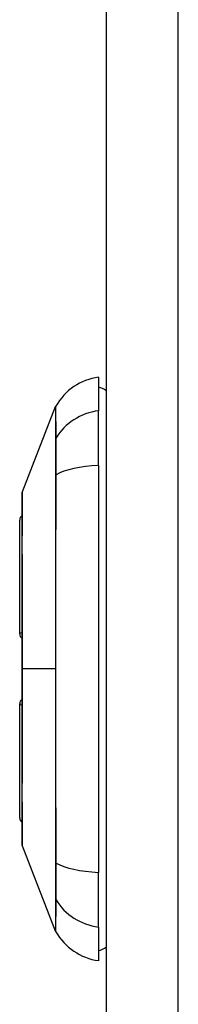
# Model space of a CAD drawing. Header units: inches. Extents: x 2 to 104, y 2 to 68.
# Tile 79 of 98: x 74.002 to 74.411, y 44.726 to 47.255. Entities that reach past the tile are written whole.
import ezdxf

# ---------------------------------------------------------------- set-up
doc = ezdxf.new("R2010")
doc.units = ezdxf.units.IN
doc.header["$LTSCALE"] = 6.250991
doc.header["$MEASUREMENT"] = 0
doc.layers.add('Visible Edges(ANSI)', color=7, linetype='Continuous', lineweight=25)
doc.layers.add('Visible Tangent Edges(ANSI)', color=7, linetype='Continuous', lineweight=25)

msp = doc.modelspace()

# ---------------------------------------------------------------- linework, layer by layer
at = {"layer": 'Visible Edges(ANSI)'}
for p, q in [((74.2252, 50.7954), (74.2252, 20.9583)), ((74.2052, 46.3366), (74.2052, 46.2502)), ((74.0091, 46.04), (74.095, 46.2608)), ((74.2052, 46.1097), (74.2052, 46.2502)), ((74.2052, 46.1097), (74.2052, 45.0645)), ((74.0025, 45.6772), (74.0025, 45.9693)), ((74.0025, 45.2049), (74.0025, 45.497)), ((74.095, 44.9134), (74.0091, 45.1342)), ((74.2052, 44.924), (74.2052, 45.0645)), ((74.2052, 44.924), (74.2052, 44.8376))]:
    msp.add_line(p, q, dxfattribs=at)
at = {"layer": 'Visible Edges(ANSI)', "flags": 128}
msp.add_lwpolyline([(74.0087, 46.0378), (74.0087, 46.0372), (74.0087, 46.0356), (74.0087, 46.0329), (74.0087, 46.0291), (74.0087, 46.0243), (74.0087, 46.0184), (74.0086, 46.0115), (74.0086, 46.0035), (74.0086, 45.9945), (74.0086, 45.9845), (74.0085, 45.9736), (74.0085, 45.9618), (74.0085, 45.9491), (74.0085, 45.9356), (74.0084, 45.9212), (74.0084, 45.906), (74.0084, 45.89), (74.0085, 45.8733), (74.0085, 45.8559), (74.0085, 45.8379), (74.0085, 45.8192), (74.0086, 45.7999), (74.0086, 45.7801), (74.0086, 45.7598), (74.0086, 45.7392), (74.0087, 45.7183), (74.0087, 45.697), (74.0087, 45.6754), (74.0087, 45.6536), (74.0087, 45.6316), (74.0087, 45.6095), (74.0087, 45.5875), (74.0087, 45.5654), (74.0087, 45.5433), (74.0087, 45.5213), (74.0087, 45.4994), (74.0087, 45.4777), (74.0087, 45.4564), (74.0086, 45.4353), (74.0086, 45.4147), (74.0086, 45.3946), (74.0086, 45.3748), (74.0085, 45.3554), (74.0085, 45.3366), (74.0085, 45.3185), (74.0085, 45.3009), (74.0084, 45.2842), (74.0084, 45.2682), (74.0084, 45.253), (74.0085, 45.2386), (74.0085, 45.225), (74.0085, 45.2124), (74.0085, 45.2006), (74.0086, 45.1897), (74.0086, 45.1797), (74.0086, 45.1707), (74.0086, 45.1627), (74.0087, 45.1558), (74.0087, 45.1499), (74.0087, 45.1451), (74.0087, 45.1413), (74.0087, 45.1386), (74.0087, 45.137), (74.0087, 45.1364)], dxfattribs=at)
at = {"layer": 'Visible Edges(ANSI)'}
for centre, radius, start, end in [((74.226, 46.1881), 0.1499, 97.9413, 150.2709), ((74.1953, 46.2616), 0.05, 53.1301, 78.463), ((74.1066, 46.2562), 0.0125, 150.2709, 158.7495), ((74.015, 46.0377), 0.00625, 158.7495, 179.7912), ((74.0175, 45.9693), 0.015, 126.5366, 180), ((74.0175, 45.6772), 0.015, 180, 234.1258), ((74.0175, 45.497), 0.015, 125.8742, 180), ((74.0175, 45.2049), 0.015, 180, 233.4634), ((74.015, 45.1365), 0.00625, 180.2088, 201.2505), ((74.1066, 44.918), 0.0125, 201.2505, 209.7291), ((74.226, 44.9861), 0.1499, 209.7291, 262.0587), ((74.1953, 44.9126), 0.05, 281.537, 306.8699)]:
    msp.add_arc(centre, radius, start, end, dxfattribs=at)
at = {"layer": 'Visible Tangent Edges(ANSI)'}
for p, q in [((74.4105, 20.9583), (74.4105, 50.7954)), ((74.0949, 46.1781), (74.0949, 46.1779)), ((74.0949, 46.0851), (74.0949, 46.0845)), ((74.0087, 45.5871), (74.0091, 45.5871)), ((74.095, 45.5871), (74.0091, 45.5871)), ((74.0949, 45.0897), (74.0949, 45.0891)), ((74.0949, 44.9963), (74.0949, 44.9961))]:
    msp.add_line(p, q, dxfattribs=at)
at = {"layer": 'Visible Tangent Edges(ANSI)', "flags": 128}
for points in [[(74.095, 46.2608), (74.095, 46.2606), (74.095, 46.2602), (74.095, 46.2595), (74.095, 46.2584), (74.095, 46.2571), (74.095, 46.2556), (74.095, 46.2537), (74.095, 46.2515), (74.095, 46.249), (74.095, 46.2463), (74.095, 46.2432), (74.095, 46.2399), (74.095, 46.2363), (74.095, 46.2324), (74.0949, 46.2282), (74.0949, 46.2237), (74.0949, 46.219), (74.0949, 46.214), (74.0949, 46.2087), (74.0949, 46.2031), (74.0949, 46.1972), (74.0949, 46.1911), (74.0949, 46.1847), (74.0949, 46.1781)], [(74.0961, 46.1805), (74.0961, 46.1871), (74.096, 46.1934), (74.096, 46.1995), (74.096, 46.2053), (74.096, 46.2109), (74.096, 46.2161), (74.096, 46.2211), (74.0959, 46.2258), (74.0959, 46.2303), (74.0959, 46.2344), (74.0959, 46.2383), (74.0959, 46.2418), (74.0959, 46.2451), (74.0959, 46.2481), (74.0958, 46.2509), (74.0958, 46.2533), (74.0958, 46.2554), (74.0958, 46.2573), (74.0958, 46.2589), (74.0958, 46.2601), (74.0958, 46.2611), (74.0958, 46.2619), (74.0958, 46.2623), (74.0958, 46.2624)], [(74.0949, 46.1779), (74.0949, 46.1759), (74.0949, 46.1738), (74.0949, 46.1714), (74.0949, 46.1689), (74.0949, 46.1661), (74.0949, 46.1632), (74.0949, 46.1601), (74.0949, 46.1569), (74.0949, 46.1534), (74.0949, 46.1498), (74.0949, 46.1461), (74.0949, 46.1422), (74.0949, 46.1381), (74.0949, 46.1339), (74.0949, 46.1295), (74.0949, 46.125), (74.0949, 46.1204), (74.0949, 46.1157), (74.0949, 46.1108), (74.0949, 46.1059), (74.0949, 46.1008), (74.0949, 46.0956), (74.0949, 46.0904), (74.0949, 46.0851)], [(74.0961, 46.086), (74.0961, 46.0914), (74.0961, 46.0968), (74.0961, 46.102), (74.0961, 46.1072), (74.0962, 46.1123), (74.0962, 46.1173), (74.0962, 46.1221), (74.0962, 46.1268), (74.0962, 46.1314), (74.0962, 46.1359), (74.0962, 46.1402), (74.0962, 46.1444), (74.0962, 46.1484), (74.0962, 46.1522), (74.0962, 46.1559), (74.0962, 46.1594), (74.0962, 46.1627), (74.0962, 46.1658), (74.0962, 46.1687), (74.0961, 46.1715), (74.0961, 46.174), (74.0961, 46.1764), (74.0961, 46.1785), (74.0961, 46.1805)], [(74.0949, 46.0845), (74.0949, 46.0646), (74.0949, 46.0445), (74.0949, 46.0243), (74.0949, 46.0041), (74.0949, 45.9838), (74.0949, 45.9634), (74.0949, 45.9429), (74.0949, 45.9224), (74.0949, 45.9018), (74.095, 45.8811), (74.095, 45.8603), (74.095, 45.8395), (74.095, 45.8186), (74.095, 45.7977), (74.095, 45.7767), (74.095, 45.7557), (74.095, 45.7347), (74.095, 45.7136), (74.095, 45.6925), (74.095, 45.6715), (74.095, 45.6504), (74.095, 45.6293), (74.095, 45.6082), (74.095, 45.5871)], [(74.0961, 45.0882), (74.096, 45.1284), (74.096, 45.169), (74.096, 45.21), (74.0959, 45.2512), (74.0959, 45.2928), (74.0959, 45.3346), (74.0959, 45.3766), (74.0958, 45.4187), (74.0958, 45.461), (74.0958, 45.5032), (74.0958, 45.5455), (74.0958, 45.5877), (74.0958, 45.6299), (74.0958, 45.6721), (74.0958, 45.7144), (74.0958, 45.7565), (74.0959, 45.7985), (74.0959, 45.8404), (74.0959, 45.882), (74.0959, 45.9234), (74.096, 45.9645), (74.096, 46.0053), (74.096, 46.0458), (74.0961, 46.086)], [(74.0087, 45.9356), (74.0087, 45.9438), (74.0087, 45.9516), (74.0088, 45.9592), (74.0088, 45.9665), (74.0088, 45.9734), (74.0088, 45.9801), (74.0089, 45.9864), (74.0089, 45.9924), (74.0089, 45.9981), (74.0089, 46.0034), (74.009, 46.0084), (74.009, 46.013), (74.009, 46.0173), (74.009, 46.0212), (74.009, 46.0248), (74.0091, 46.0279), (74.0091, 46.0307), (74.0091, 46.0332), (74.0091, 46.0352), (74.0091, 46.0369), (74.0091, 46.0383), (74.0091, 46.0392), (74.0091, 46.0398), (74.0091, 46.04)], [(74.0087, 45.8759), (74.0087, 45.8786), (74.0087, 45.8813), (74.0087, 45.8839), (74.0087, 45.8866), (74.0087, 45.8892), (74.0087, 45.8918), (74.0086, 45.8944), (74.0086, 45.897), (74.0086, 45.8996), (74.0086, 45.9021), (74.0086, 45.9046), (74.0086, 45.9071), (74.0086, 45.9096), (74.0086, 45.9121), (74.0086, 45.9145), (74.0086, 45.9169), (74.0086, 45.9193), (74.0087, 45.9217), (74.0087, 45.9241), (74.0087, 45.9264), (74.0087, 45.9288), (74.0087, 45.9311), (74.0087, 45.9333), (74.0087, 45.9356)], [(74.0091, 45.5871), (74.0091, 45.6001), (74.0091, 45.6131), (74.0091, 45.6262), (74.0091, 45.6392), (74.0091, 45.6522), (74.0091, 45.6651), (74.0091, 45.6779), (74.0091, 45.6907), (74.009, 45.7034), (74.009, 45.716), (74.009, 45.7284), (74.009, 45.7407), (74.009, 45.7529), (74.0089, 45.7649), (74.0089, 45.7769), (74.0089, 45.7886), (74.0089, 45.8003), (74.0088, 45.8117), (74.0088, 45.8229), (74.0088, 45.834), (74.0088, 45.8448), (74.0087, 45.8554), (74.0087, 45.8658), (74.0087, 45.8759)], [(74.0087, 45.2983), (74.0087, 45.3085), (74.0087, 45.3189), (74.0088, 45.3295), (74.0088, 45.3404), (74.0088, 45.3514), (74.0088, 45.3627), (74.0089, 45.3741), (74.0089, 45.3857), (74.0089, 45.3975), (74.0089, 45.4093), (74.009, 45.4214), (74.009, 45.4336), (74.009, 45.4459), (74.009, 45.4583), (74.009, 45.4709), (74.0091, 45.4835), (74.0091, 45.4963), (74.0091, 45.5092), (74.0091, 45.5221), (74.0091, 45.5351), (74.0091, 45.5481), (74.0091, 45.5611), (74.0091, 45.5741), (74.0091, 45.5871)], [(74.095, 45.5871), (74.095, 45.5661), (74.095, 45.545), (74.095, 45.524), (74.095, 45.5029), (74.095, 45.4818), (74.095, 45.4608), (74.095, 45.4397), (74.095, 45.4187), (74.095, 45.3977), (74.095, 45.3767), (74.095, 45.3558), (74.095, 45.3349), (74.095, 45.3141), (74.095, 45.2933), (74.0949, 45.2726), (74.0949, 45.2519), (74.0949, 45.2313), (74.0949, 45.2108), (74.0949, 45.1904), (74.0949, 45.17), (74.0949, 45.1498), (74.0949, 45.1296), (74.0949, 45.1097), (74.0949, 45.0897)], [(74.0087, 45.2386), (74.0087, 45.2409), (74.0087, 45.2431), (74.0087, 45.2454), (74.0087, 45.2478), (74.0087, 45.2501), (74.0087, 45.2525), (74.0086, 45.2548), (74.0086, 45.2572), (74.0086, 45.2597), (74.0086, 45.2621), (74.0086, 45.2646), (74.0086, 45.267), (74.0086, 45.2695), (74.0086, 45.272), (74.0086, 45.2746), (74.0086, 45.2771), (74.0086, 45.2797), (74.0087, 45.2823), (74.0087, 45.2849), (74.0087, 45.2876), (74.0087, 45.2902), (74.0087, 45.2929), (74.0087, 45.2956), (74.0087, 45.2983)], [(74.0091, 45.1342), (74.0091, 45.1344), (74.0091, 45.135), (74.0091, 45.1359), (74.0091, 45.1372), (74.0091, 45.1389), (74.0091, 45.141), (74.0091, 45.1435), (74.0091, 45.1463), (74.009, 45.1495), (74.009, 45.153), (74.009, 45.157), (74.009, 45.1612), (74.009, 45.1658), (74.0089, 45.1708), (74.0089, 45.1761), (74.0089, 45.1818), (74.0089, 45.1878), (74.0088, 45.1941), (74.0088, 45.2008), (74.0088, 45.2078), (74.0088, 45.215), (74.0087, 45.2226), (74.0087, 45.2304), (74.0087, 45.2386)], [(74.0949, 45.0891), (74.0949, 45.0838), (74.0949, 45.0786), (74.0949, 45.0734), (74.0949, 45.0683), (74.0949, 45.0634), (74.0949, 45.0585), (74.0949, 45.0538), (74.0949, 45.0492), (74.0949, 45.0447), (74.0949, 45.0403), (74.0949, 45.0361), (74.0949, 45.0321), (74.0949, 45.0281), (74.0949, 45.0244), (74.0949, 45.0208), (74.0949, 45.0173), (74.0949, 45.0141), (74.0949, 45.011), (74.0949, 45.0081), (74.0949, 45.0053), (74.0949, 45.0028), (74.0949, 45.0004), (74.0949, 44.9983), (74.0949, 44.9963)], [(74.0961, 44.9937), (74.0961, 44.9957), (74.0961, 44.9978), (74.0961, 45.0001), (74.0961, 45.0027), (74.0962, 45.0054), (74.0962, 45.0084), (74.0962, 45.0115), (74.0962, 45.0148), (74.0962, 45.0183), (74.0962, 45.022), (74.0962, 45.0258), (74.0962, 45.0298), (74.0962, 45.034), (74.0962, 45.0383), (74.0962, 45.0428), (74.0962, 45.0474), (74.0962, 45.0521), (74.0962, 45.0569), (74.0962, 45.0619), (74.0961, 45.067), (74.0961, 45.0722), (74.0961, 45.0774), (74.0961, 45.0828), (74.0961, 45.0882)], [(74.0949, 44.9961), (74.0949, 44.9895), (74.0949, 44.9831), (74.0949, 44.9769), (74.0949, 44.9711), (74.0949, 44.9655), (74.0949, 44.9602), (74.0949, 44.9552), (74.0949, 44.9504), (74.0949, 44.946), (74.095, 44.9418), (74.095, 44.9379), (74.095, 44.9343), (74.095, 44.931), (74.095, 44.9279), (74.095, 44.9252), (74.095, 44.9227), (74.095, 44.9206), (74.095, 44.9187), (74.095, 44.9171), (74.095, 44.9158), (74.095, 44.9147), (74.095, 44.914), (74.095, 44.9136), (74.095, 44.9134)], [(74.0958, 44.9118), (74.0958, 44.9119), (74.0958, 44.9123), (74.0958, 44.9131), (74.0958, 44.9141), (74.0958, 44.9154), (74.0958, 44.9169), (74.0958, 44.9188), (74.0958, 44.9209), (74.0958, 44.9234), (74.0959, 44.9261), (74.0959, 44.9291), (74.0959, 44.9324), (74.0959, 44.936), (74.0959, 44.9398), (74.0959, 44.9439), (74.0959, 44.9484), (74.096, 44.9531), (74.096, 44.958), (74.096, 44.9633), (74.096, 44.9688), (74.096, 44.9746), (74.096, 44.9807), (74.0961, 44.9871), (74.0961, 44.9937)]]:
    msp.add_lwpolyline(points, dxfattribs=at)
at = {"layer": 'Visible Tangent Edges(ANSI)'}
for centre, major_axis, ratio, start_param, end_param in [((74.226, 46.1096), (-0.1499, 0), 0.946806, 4.850991, 5.760348), ((74.1069, 46.1746), (-0.0125, -0.0001), 0.948405, 5.751701, 5.992347), ((74.226, 46.0619), (-0.1499, 0), 0.321806, 4.850991, 5.760348), ((74.1069, 46.084), (-0.0125, 0), 0.317047, 5.761322, 6.001968), ((74.0175, 45.6772), (-0.015, 0), 0.235725, 5.339318, 6.283185), ((74.0175, 45.497), (-0.015, 0), 0.235725, 0, 0.943868), ((74.1069, 45.0902), (-0.0125, 0), 0.317047, 0.281217, 0.521863), ((74.226, 45.1123), (-0.1499, 0), 0.321806, 0.522838, 1.432195), ((74.1069, 44.9996), (-0.0125, 0.0001), 0.948405, 0.290838, 0.531485), ((74.226, 45.0646), (-0.1499, 0), 0.946806, 0.522838, 1.432195)]:
    msp.add_ellipse(centre, major_axis=major_axis, ratio=ratio, start_param=start_param, end_param=end_param, dxfattribs=at)

doc.saveas('drawing.dxf')
